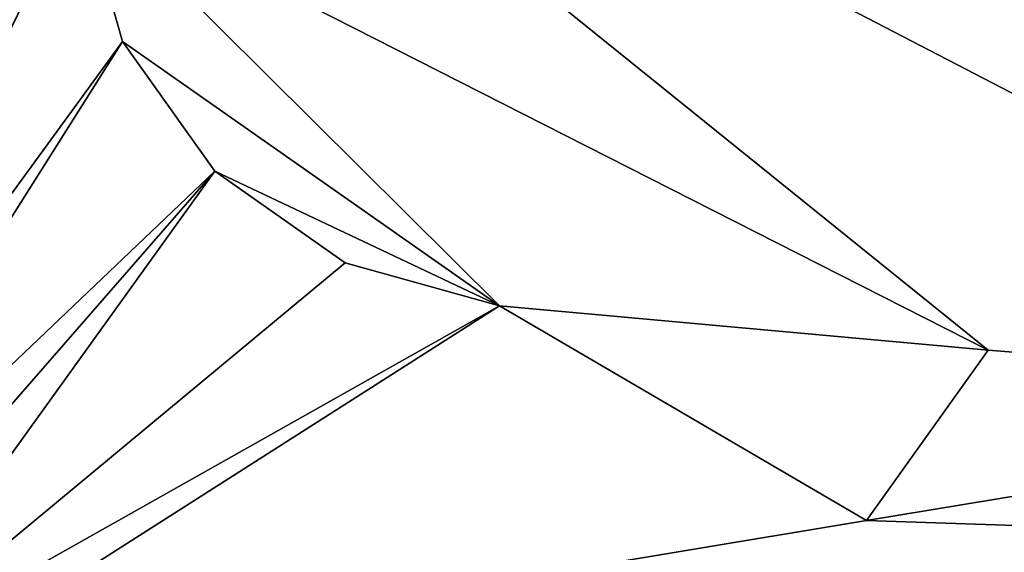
# Model space of a CAD drawing. Header units: metres. Extents: x -1004 to 0, y -808 to 0.
# Tile 6 of 96: x -931 to -854, y -742 to -700. Entities that reach past the tile are written whole.
import ezdxf

# ---------------------------------------------------------------- set-up
doc = ezdxf.new("R2010")
doc.units = ezdxf.units.M

msp = doc.modelspace()

# ---------------------------------------------------------------- linework, layer by layer
at = {"layer": 'top0123413'}
for points in [[(-994.037292, -794.032166, 90), (-994.037292, -10, 90), (-787.024658, -763.271118, 90)], [(-787.024658, -763.271118, 90), (-994.037292, -10, 90), (-533.424561, -638.481384, 90)], [(-928.493896, -666.817932, 108.383713), (-807.526306, -729.609375, 107.287682), (-562.60083, -646.210693, 108.743408)], [(-928.493896, -666.817932, 108.383713), (-940.308167, -675.568787, 136.137054), (-938.7677, -715.296021, 135.99823)], [(-926.304443, -689.748474, 107.983452), (-928.493896, -666.817932, 108.383713), (-938.7677, -715.296021, 135.99823)], [(-926.304443, -689.748474, 107.983452), (-855.406555, -725.782349, 107.354485), (-928.493896, -666.817932, 108.383713)], [(-855.406555, -725.782349, 107.354485), (-807.526306, -729.609375, 107.287682), (-928.493896, -666.817932, 108.383713)], [(-938.7677, -715.296021, 135.99823), (-950.816833, -739.955444, 163.059708), (-926.304443, -689.748474, 107.983452)], [(-950.816833, -739.955444, 163.059708), (-922.924622, -701.699097, 107.774857), (-926.304443, -689.748474, 107.983452)], [(-922.924622, -701.699097, 107.774857), (-893.519409, -722.321716, 107.414894), (-926.304443, -689.748474, 107.983452)], [(-893.519409, -722.321716, 107.414894), (-855.406555, -725.782349, 107.354485), (-926.304443, -689.748474, 107.983452)], [(-950.816833, -739.955444, 163.059708), (-949.862427, -744.342712, 163.059708), (-922.924622, -701.699097, 107.774857)], [(-949.862427, -744.342712, 163.059708), (-915.722534, -711.811768, 107.598343), (-922.924622, -701.699097, 107.774857)], [(-922.924622, -701.699097, 107.774857), (-915.722534, -711.811768, 107.598343), (-893.519409, -722.321716, 107.414894)], [(-949.862427, -744.342712, 163.059708), (-947.294312, -748.033325, 163.059708), (-915.722534, -711.811768, 107.598343)], [(-947.294312, -748.033325, 163.059708), (-943.556763, -750.533447, 163.059708), (-915.722534, -711.811768, 107.598343)], [(-915.722534, -711.811768, 107.598343), (-943.556763, -750.533447, 163.059708), (-905.548462, -718.979797, 107.473221)], [(-915.722534, -711.811768, 107.598343), (-905.548462, -718.979797, 107.473221), (-893.519409, -722.321716, 107.414894)], [(-943.556763, -750.533447, 163.059708), (-893.519409, -722.321716, 107.414894), (-905.548462, -718.979797, 107.473221)], [(-943.556763, -750.533447, 163.059708), (-939.157776, -751.444458, 163.059708), (-893.519409, -722.321716, 107.414894)], [(-893.519409, -722.321716, 107.414894), (-939.157776, -751.444458, 163.059708), (-864.895691, -739.092041, 135.433685)], [(-864.895691, -739.092041, 135.433685), (-855.406555, -725.782349, 107.354485), (-893.519409, -722.321716, 107.414894)], [(-807.526306, -729.609375, 107.287682), (-855.406555, -725.782349, 107.354485), (-864.895691, -739.092041, 135.433685)], [(-813.088989, -740.825867, 135.221756), (-807.526306, -729.609375, 107.287682), (-864.895691, -739.092041, 135.433685)], [(-939.157776, -751.444458, 163.059708), (-813.088989, -740.825867, 135.221756), (-864.895691, -739.092041, 135.433685)], [(-813.088989, -740.825867, 135.221756), (-939.157776, -751.444458, 163.059708), (-761.266541, -742.300293, 135.031372)]]:
    msp.add_3dface(points, dxfattribs=at)

doc.saveas('drawing.dxf')
